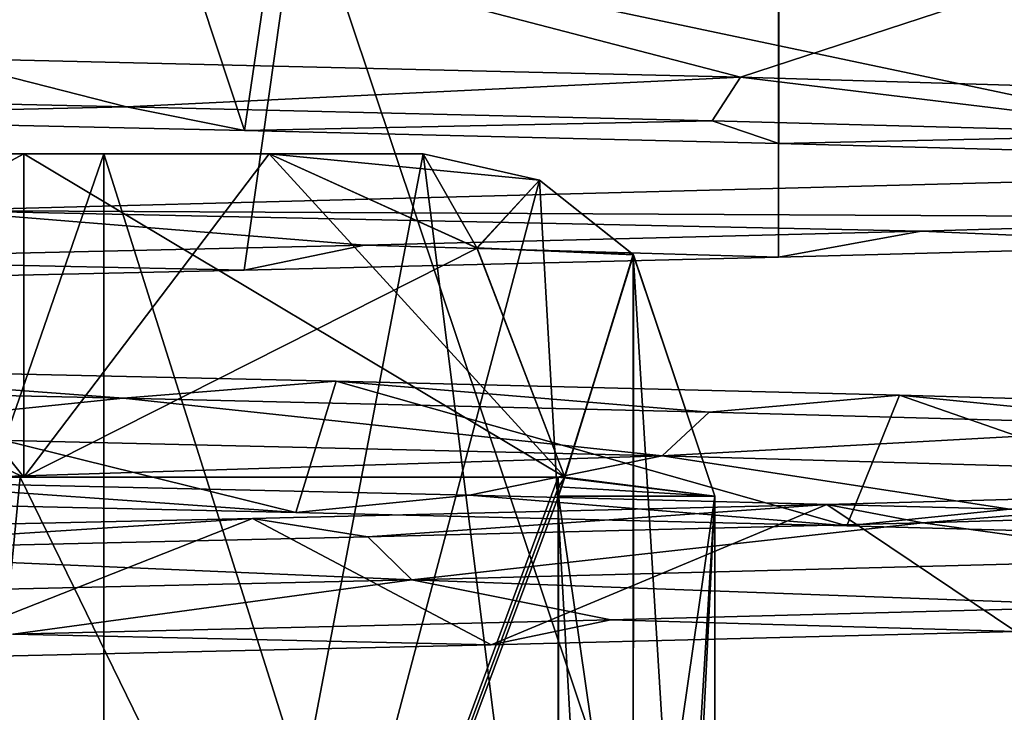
# Model space of a CAD drawing. Header units: millimetres. Extents: x -100 to 89, y -38 to 69.
# Tile 153 of 256: x -62.94 to -60.35, y -7.57 to -5.75. Entities that reach past the tile are written whole.
import ezdxf

# ---------------------------------------------------------------- set-up
doc = ezdxf.new("R2010")
doc.units = ezdxf.units.MM
doc.header["$LTSCALE"] = 65.185185
for name, color, linetype in [('1432', 7, 'CONTINUOUS'), ('1535', 7, 'CONTINUOUS'), ('1548', 7, 'CONTINUOUS'), ('1671', 7, 'CONTINUOUS'), ('1737', 7, 'CONTINUOUS'), ('1868', 7, 'CONTINUOUS'), ('1895', 7, 'CONTINUOUS'), ('1896', 7, 'CONTINUOUS'), ('2026', 7, 'CONTINUOUS'), ('2052', 7, 'CONTINUOUS'), ('2089', 7, 'CONTINUOUS'), ('2145', 7, 'CONTINUOUS'), ('2190', 7, 'CONTINUOUS'), ('2267', 7, 'CONTINUOUS'), ('2275', 7, 'CONTINUOUS'), ('2282', 7, 'CONTINUOUS'), ('2383', 7, 'CONTINUOUS'), ('2466', 7, 'CONTINUOUS'), ('2496', 7, 'CONTINUOUS'), ('3309', 7, 'CONTINUOUS'), ('809', 7, 'CONTINUOUS'), ('818', 7, 'CONTINUOUS')]:
    doc.layers.add(name, color=color, linetype=linetype)

msp = doc.modelspace()

# ---------------------------------------------------------------- linework, layer by layer
at = {"layer": '1432', "color": 7, "linetype": 'CONTINUOUS', "true_color": 0x858787}
for points in [[(-64.3526, -6.7054, 324.4845), (-63.7586, -6.661, 324.4982), (-62.6652, -6.7424, 324.9425), (-64.3526, -6.7054, 324.4845)], [(-63.7586, -6.661, 324.4982), (-62.1063, -6.6979, 325.0826), (-62.6652, -6.7424, 324.9425), (-63.7586, -6.661, 324.4982)], [(-62.6652, -6.7424, 324.9425), (-62.1063, -6.6979, 325.0826), (-61.1268, -6.7795, 325.7708), (-62.6652, -6.7424, 324.9425)], [(-62.1063, -6.6979, 325.0826), (-60.6275, -6.7343, 326.0233), (-61.1268, -6.7795, 325.7708), (-62.1063, -6.6979, 325.0826)], [(-61.1268, -6.7795, 325.7708), (-60.6275, -6.7343, 326.0233), (-59.816, -6.815, 326.927), (-61.1268, -6.7795, 325.7708)], [(-60.6275, -6.7343, 326.0233), (-59.3979, -6.7692, 327.2722), (-59.816, -6.815, 326.927), (-60.6275, -6.7343, 326.0233)], [(-59.5501, -6.9867, 337.016), (-60.8181, -7.0217, 338.2259), (-60.5655, -7.0701, 337.8984), (-59.5501, -6.9867, 337.016)], [(-59.367, -7.0347, 336.6259), (-59.5501, -6.9867, 337.016), (-60.5655, -7.0701, 337.8984), (-59.367, -7.0347, 336.6259)], [(-60.8181, -7.0217, 338.2259), (-62.3255, -7.0582, 339.12), (-62.0229, -7.1067, 338.8663), (-60.8181, -7.0217, 338.2259)], [(-60.5655, -7.0701, 337.8984), (-60.8181, -7.0217, 338.2259), (-62.0229, -7.1067, 338.8663), (-60.5655, -7.0701, 337.8984)], [(-62.3255, -7.0582, 339.12), (-63.9953, -7.095, 339.6525), (-63.6596, -7.144, 339.4773), (-62.3255, -7.0582, 339.12)], [(-62.0229, -7.1067, 338.8663), (-62.3255, -7.0582, 339.12), (-63.6596, -7.144, 339.4773), (-62.0229, -7.1067, 338.8663)]]:
    msp.add_3dface(points, dxfattribs=at)
at = {"layer": '1535', "color": 7, "linetype": 'CONTINUOUS', "true_color": 0x858787}
for points in [[(-64.3526, -6.7054, 324.4845), (-62.6652, -6.7424, 324.9425), (-63.602, -6.8388, 324.7069), (-64.3526, -6.7054, 324.4845)], [(-63.602, -6.8388, 324.7069), (-62.6652, -6.7424, 324.9425), (-61.2507, -6.8943, 325.7676), (-63.602, -6.8388, 324.7069)], [(-62.6652, -6.7424, 324.9425), (-61.1268, -6.7795, 325.7708), (-61.2507, -6.8943, 325.7676), (-62.6652, -6.7424, 324.9425)], [(-61.1268, -6.7795, 325.7708), (-59.816, -6.815, 326.927), (-61.2507, -6.8943, 325.7676), (-61.1268, -6.7795, 325.7708)], [(-61.2507, -6.8943, 325.7676), (-59.816, -6.815, 326.927), (-59.3918, -6.9474, 327.5539), (-61.2507, -6.8943, 325.7676)], [(-59.367, -7.0347, 336.6259), (-60.5655, -7.0701, 337.8984), (-59.8729, -7.1663, 337.1354), (-59.367, -7.0347, 336.6259)], [(-60.5655, -7.0701, 337.8984), (-62.0229, -7.1067, 338.8663), (-61.9079, -7.2201, 338.7298), (-60.5655, -7.0701, 337.8984)], [(-59.8729, -7.1663, 337.1354), (-60.5655, -7.0701, 337.8984), (-61.9079, -7.2201, 338.7298), (-59.8729, -7.1663, 337.1354)], [(-62.0229, -7.1067, 338.8663), (-63.6596, -7.144, 339.4773), (-61.9079, -7.2201, 338.7298), (-62.0229, -7.1067, 338.8663)], [(-61.9079, -7.2201, 338.7298), (-63.6596, -7.144, 339.4773), (-64.3536, -7.2755, 339.5473), (-61.9079, -7.2201, 338.7298)]]:
    msp.add_3dface(points, dxfattribs=at)
at = {"layer": '1548', "color": 7, "linetype": 'CONTINUOUS', "true_color": 0x858787}
for points in [[(-64.4986, -6.95, 338.7), (-64.4986, -6.95, 338.6747), (-62.936, -6.95, 338.24), (-64.4986, -6.95, 338.7)], [(-62.9265, -6.95, 338.2631), (-64.4986, -6.95, 338.7), (-62.936, -6.95, 338.24), (-62.9265, -6.95, 338.2631)], [(-61.5237, -6.95, 337.4425), (-62.9265, -6.95, 338.2631), (-62.936, -6.95, 338.24), (-61.5237, -6.95, 337.4425)], [(-61.5058, -6.95, 337.4604), (-62.9265, -6.95, 338.2631), (-61.5237, -6.95, 337.4425), (-61.5058, -6.95, 337.4604)]]:
    msp.add_3dface(points, dxfattribs=at)
at = {"layer": '1671', "color": 7, "linetype": 'CONTINUOUS', "true_color": 0x858787}
for points in [[(-64.2209, -6.3485, 338.6522), (-62.9265, -6.95, 338.2631), (-63.6, -6.1, 338.501), (-64.2209, -6.3485, 338.6522)], [(-63.6, -6.1, 338.501), (-62.9265, -6.95, 338.2631), (-62.9265, -6.1, 338.2631), (-63.6, -6.1, 338.501)], [(-62.9265, -6.95, 338.2631), (-61.5058, -6.95, 337.4604), (-62.9265, -6.1, 338.2631), (-62.9265, -6.95, 338.2631)], [(-62.9265, -6.1, 338.2631), (-61.5058, -6.95, 337.4604), (-62.2819, -6.1, 337.9551), (-62.9265, -6.1, 338.2631)], [(-62.2819, -6.1, 337.9551), (-61.5058, -6.95, 337.4604), (-61.737, -6.3473, 337.6237), (-62.2819, -6.1, 337.9551)], [(-64.4986, -6.95, 338.7), (-62.9265, -6.95, 338.2631), (-64.2209, -6.3485, 338.6522), (-64.4986, -6.95, 338.7)]]:
    msp.add_3dface(points, dxfattribs=at)
at = {"layer": '1737', "color": 7, "linetype": 'CONTINUOUS', "true_color": 0x858787}
for points in [[(-64.3456, -5.9394, 324.4856), (-62.6569, -5.9765, 324.9458), (-63.8878, -6.0053, 324.4695), (-64.3456, -5.9394, 324.4856)], [(-63.8878, -6.0053, 324.4695), (-62.6569, -5.9765, 324.9458), (-62.3471, -6.0393, 324.9703), (-63.8878, -6.0053, 324.4695)], [(-62.6569, -5.9765, 324.9458), (-61.1192, -6.0136, 325.7761), (-62.3471, -6.0393, 324.9703), (-62.6569, -5.9765, 324.9458)], [(-62.3471, -6.0393, 324.9703), (-61.1192, -6.0136, 325.7761), (-60.9441, -6.0731, 325.7805), (-62.3471, -6.0393, 324.9703)], [(-61.1192, -6.0136, 325.7761), (-59.8114, -6.049, 326.9321), (-60.9441, -6.0731, 325.7805), (-61.1192, -6.0136, 325.7761)], [(-60.9441, -6.0731, 325.7805), (-59.8114, -6.049, 326.9321), (-59.7402, -6.1055, 326.8647), (-60.9441, -6.0731, 325.7805)], [(-59.367, -6.2686, 336.626), (-60.5705, -6.304, 337.9027), (-59.7409, -6.3395, 337.2361), (-59.367, -6.2686, 336.626)], [(-60.5705, -6.304, 337.9027), (-62.0314, -6.3407, 338.8707), (-60.9449, -6.3719, 338.3201), (-60.5705, -6.304, 337.9027)], [(-59.7409, -6.3395, 337.2361), (-60.5705, -6.304, 337.9027), (-60.9449, -6.3719, 338.3201), (-59.7409, -6.3395, 337.2361)], [(-62.0314, -6.3407, 338.8707), (-63.6718, -6.3781, 339.4804), (-62.3481, -6.4057, 339.1301), (-62.0314, -6.3407, 338.8707)], [(-60.9449, -6.3719, 338.3201), (-62.0314, -6.3407, 338.8707), (-62.3481, -6.4057, 339.1301), (-60.9449, -6.3719, 338.3201)], [(-62.3481, -6.4057, 339.1301), (-63.6718, -6.3781, 339.4804), (-63.8889, -6.4398, 339.6307), (-62.3481, -6.4057, 339.1301)], [(-62.2118, -7.0424, 325.0321), (-63.8157, -7.0068, 324.4852), (-63.3687, -6.9604, 324.7008), (-62.2118, -7.0424, 325.0321)], [(-61.7561, -6.9977, 325.3764), (-62.2118, -7.0424, 325.0321), (-63.3687, -6.9604, 324.7008), (-61.7561, -6.9977, 325.3764)], [(-60.7652, -7.0777, 325.9145), (-62.2118, -7.0424, 325.0321), (-61.7561, -6.9977, 325.3764), (-60.7652, -7.0777, 325.9145)], [(-60.3372, -7.0341, 326.4021), (-60.7652, -7.0777, 325.9145), (-61.7561, -6.9977, 325.3764), (-60.3372, -7.0341, 326.4021)], [(-59.5449, -7.1115, 327.0902), (-60.7652, -7.0777, 325.9145), (-60.3372, -7.0341, 326.4021), (-59.5449, -7.1115, 327.0902)], [(-61.3847, -7.325, 338.5011), (-60.3221, -7.3557, 337.8164), (-60.0268, -7.2892, 337.3977), (-61.3847, -7.325, 338.5011)], [(-62.9543, -7.3622, 339.2661), (-61.6991, -7.3905, 338.8039), (-61.3847, -7.325, 338.5011), (-62.9543, -7.3622, 339.2661)], [(-61.6991, -7.3905, 338.8039), (-60.3221, -7.3557, 337.8164), (-61.3847, -7.325, 338.5011), (-61.6991, -7.3905, 338.8039)], [(-63.2579, -7.4262, 339.4686), (-61.6991, -7.3905, 338.8039), (-62.9543, -7.3622, 339.2661), (-63.2579, -7.4262, 339.4686)]]:
    msp.add_3dface(points, dxfattribs=at)
at = {"layer": '1868', "color": 7, "linetype": 'CONTINUOUS', "true_color": 0x858787}
for points in [[(-62.9265, -6.95, 325.8369), (-64.4986, -6.95, 325.4), (-62.9265, -6.1, 325.8369), (-62.9265, -6.95, 325.8369)], [(-62.9265, -6.1, 325.8369), (-64.4986, -6.95, 325.4), (-63.6, -6.1, 325.599), (-62.9265, -6.1, 325.8369)], [(-61.736, -6.3485, 326.477), (-62.9265, -6.95, 325.8369), (-62.2819, -6.1, 326.1449), (-61.736, -6.3485, 326.477)], [(-62.2819, -6.1, 326.1449), (-62.9265, -6.95, 325.8369), (-62.9265, -6.1, 325.8369), (-62.2819, -6.1, 326.1449)], [(-61.5058, -6.95, 326.6396), (-62.9265, -6.95, 325.8369), (-61.736, -6.3485, 326.477), (-61.5058, -6.95, 326.6396)]]:
    msp.add_3dface(points, dxfattribs=at)
at = {"layer": '1895', "color": 7, "linetype": 'CONTINUOUS', "true_color": 0x858787}
for points in [[(-62.6569, -5.9765, 324.9458), (-64.3456, -5.9394, 324.4856), (-63.1584, -5.8488, 324.836), (-62.6569, -5.9765, 324.9458)], [(-61.045, -5.8991, 325.9118), (-62.6569, -5.9765, 324.9458), (-63.1584, -5.8488, 324.836), (-61.045, -5.8991, 325.9118)], [(-61.1192, -6.0136, 325.7761), (-62.6569, -5.9765, 324.9458), (-61.045, -5.8991, 325.9118), (-61.1192, -6.0136, 325.7761)], [(-59.8114, -6.049, 326.9321), (-61.1192, -6.0136, 325.7761), (-61.045, -5.8991, 325.9118), (-59.8114, -6.049, 326.9321)], [(-59.3649, -5.9489, 327.5908), (-59.8114, -6.049, 326.9321), (-61.045, -5.8991, 325.9118), (-59.3649, -5.9489, 327.5908)], [(-63.1542, -6.2489, 339.2626), (-59.367, -6.2686, 336.626), (-59.3646, -6.1493, 336.5088), (-63.1542, -6.2489, 339.2626)], [(-63.6718, -6.3781, 339.4804), (-62.0314, -6.3407, 338.8707), (-63.1542, -6.2489, 339.2626), (-63.6718, -6.3781, 339.4804)], [(-62.0314, -6.3407, 338.8707), (-60.5705, -6.304, 337.9027), (-63.1542, -6.2489, 339.2626), (-62.0314, -6.3407, 338.8707)], [(-60.5705, -6.304, 337.9027), (-59.367, -6.2686, 336.626), (-63.1542, -6.2489, 339.2626), (-60.5705, -6.304, 337.9027)], [(-63.602, -6.8388, 324.7069), (-61.2507, -6.8943, 325.7676), (-63.3687, -6.9604, 324.7008), (-63.602, -6.8388, 324.7069)], [(-61.2507, -6.8943, 325.7676), (-61.7561, -6.9977, 325.3764), (-63.3687, -6.9604, 324.7008), (-61.2507, -6.8943, 325.7676)], [(-61.2507, -6.8943, 325.7676), (-60.3372, -7.0341, 326.4021), (-61.7561, -6.9977, 325.3764), (-61.2507, -6.8943, 325.7676)], [(-61.2507, -6.8943, 325.7676), (-59.3918, -6.9474, 327.5539), (-60.3372, -7.0341, 326.4021), (-61.2507, -6.8943, 325.7676)], [(-59.8729, -7.1663, 337.1354), (-61.9079, -7.2201, 338.7298), (-60.0268, -7.2892, 337.3977), (-59.8729, -7.1663, 337.1354)], [(-61.9079, -7.2201, 338.7298), (-64.3536, -7.2755, 339.5473), (-62.9543, -7.3622, 339.2661), (-61.9079, -7.2201, 338.7298)], [(-61.9079, -7.2201, 338.7298), (-62.9543, -7.3622, 339.2661), (-61.3847, -7.325, 338.5011), (-61.9079, -7.2201, 338.7298)], [(-61.9079, -7.2201, 338.7298), (-61.3847, -7.325, 338.5011), (-60.0268, -7.2892, 337.3977), (-61.9079, -7.2201, 338.7298)]]:
    msp.add_3dface(points, dxfattribs=at)
at = {"layer": '1896', "color": 7, "linetype": 'CONTINUOUS', "true_color": 0x858787}
for points in [[(-64.4986, -6.95, 325.4), (-62.9265, -6.95, 325.8369), (-64.4986, -6.95, 325.4253), (-64.4986, -6.95, 325.4)], [(-64.4986, -6.95, 325.4253), (-62.9265, -6.95, 325.8369), (-62.936, -6.95, 325.86), (-64.4986, -6.95, 325.4253)], [(-62.9265, -6.95, 325.8369), (-61.5237, -6.95, 326.6575), (-62.936, -6.95, 325.86), (-62.9265, -6.95, 325.8369)], [(-62.9265, -6.95, 325.8369), (-61.5058, -6.95, 326.6396), (-61.5237, -6.95, 326.6575), (-62.9265, -6.95, 325.8369)]]:
    msp.add_3dface(points, dxfattribs=at)
at = {"layer": '2026', "color": 7, "linetype": 'CONTINUOUS', "true_color": 0x858787}
for points in [[(-63.6, -6.1, 338.501), (-62.9265, -6.1, 338.2631), (-62.716, -6.1, 338.7712), (-63.6, -6.1, 338.501)], [(-63.6, -6.1, 339.0725), (-63.6, -6.1, 338.501), (-62.716, -6.1, 338.7712), (-63.6, -6.1, 339.0725)], [(-62.9265, -6.1, 338.2631), (-62.2819, -6.1, 337.9551), (-62.716, -6.1, 338.7712), (-62.9265, -6.1, 338.2631)], [(-62.716, -6.1, 338.7712), (-62.2819, -6.1, 337.9551), (-61.8778, -6.1, 338.3592), (-62.716, -6.1, 338.7712)]]:
    msp.add_3dface(points, dxfattribs=at)
at = {"layer": '2052', "color": 7, "linetype": 'CONTINUOUS', "true_color": 0x858787}
for points in [[(-63.9476, -6.1698, 324.9426), (-62.716, -10.5, 325.3288), (-63.6, -6.1, 325.0275), (-63.9476, -6.1698, 324.9426)], [(-63.6, -6.1, 325.0275), (-62.716, -10.5, 325.3288), (-62.716, -6.1, 325.3288), (-63.6, -6.1, 325.0275)], [(-62.716, -10.5, 325.3288), (-61.3272, -10.5, 326.0907), (-62.716, -6.1, 325.3288), (-62.716, -10.5, 325.3288)], [(-62.716, -6.1, 325.3288), (-61.3272, -10.5, 326.0907), (-61.8778, -6.1, 325.7408), (-62.716, -6.1, 325.3288)], [(-61.8778, -6.1, 325.7408), (-61.3272, -10.5, 326.0907), (-61.5724, -6.1696, 325.9263), (-61.8778, -6.1, 325.7408)], [(-64.2367, -10.5, 324.8855), (-62.716, -10.5, 325.3288), (-63.9476, -6.1698, 324.9426), (-64.2367, -10.5, 324.8855)], [(-61.5724, -6.1696, 325.9263), (-61.3272, -10.5, 326.0907), (-61.3262, -6.3652, 326.0914), (-61.5724, -6.1696, 325.9263)], [(-61.3262, -6.3652, 326.0914), (-61.3272, -10.5, 326.0907), (-61.1117, -9.85, 326.2475), (-61.3262, -6.3652, 326.0914)], [(-61.1117, -7, 326.2475), (-61.3262, -6.3652, 326.0914), (-61.1117, -9.85, 326.2475), (-61.1117, -7, 326.2475)]]:
    msp.add_3dface(points, dxfattribs=at)
at = {"layer": '2089', "color": 7, "linetype": 'CONTINUOUS', "true_color": 0x858787}
for points in [[(-63.4296, -12.1, 325.6779), (-64.4986, -6.95, 325.4253), (-62.936, -6.95, 325.86), (-63.4296, -12.1, 325.6779)], [(-61.5237, -6.95, 326.6575), (-63.4296, -12.1, 325.6779), (-62.936, -6.95, 325.86), (-61.5237, -6.95, 326.6575)], [(-63.4296, -12.1, 325.6779), (-61.5237, -6.95, 326.6575), (-61.5228, -6.975, 326.6581), (-63.4296, -12.1, 325.6779)], [(-61.5226, -7, 326.6583), (-63.4296, -12.1, 325.6779), (-61.5228, -6.975, 326.6581), (-61.5226, -7, 326.6583)], [(-61.5226, -9.85, 326.6583), (-63.4296, -12.1, 325.6779), (-61.5226, -7, 326.6583), (-61.5226, -9.85, 326.6583)]]:
    msp.add_3dface(points, dxfattribs=at)
at = {"layer": '2145', "color": 7, "linetype": 'CONTINUOUS', "true_color": 0x858787}
for points in [[(-61.736, -6.3485, 326.477), (-62.2819, -6.1, 326.1449), (-61.5724, -6.1696, 325.9263), (-61.736, -6.3485, 326.477)], [(-62.2819, -6.1, 326.1449), (-61.8778, -6.1, 325.7408), (-61.5724, -6.1696, 325.9263), (-62.2819, -6.1, 326.1449)], [(-61.736, -6.3485, 326.477), (-61.5724, -6.1696, 325.9263), (-61.3262, -6.3652, 326.0914), (-61.736, -6.3485, 326.477)], [(-61.5058, -6.95, 326.6396), (-61.736, -6.3485, 326.477), (-61.3262, -6.3652, 326.0914), (-61.5058, -6.95, 326.6396)], [(-61.5058, -6.95, 326.6396), (-61.3262, -6.3652, 326.0914), (-61.1117, -7, 326.2475), (-61.5058, -6.95, 326.6396)], [(-61.5237, -6.95, 326.6575), (-61.5058, -6.95, 326.6396), (-61.1117, -7, 326.2475), (-61.5237, -6.95, 326.6575)], [(-61.5237, -6.95, 326.6575), (-61.1117, -7, 326.2475), (-61.5228, -6.975, 326.6581), (-61.5237, -6.95, 326.6575)], [(-61.1117, -7, 326.2475), (-61.5226, -7, 326.6583), (-61.5228, -6.975, 326.6581), (-61.1117, -7, 326.2475)]]:
    msp.add_3dface(points, dxfattribs=at)
at = {"layer": '2190', "color": 7, "linetype": 'CONTINUOUS', "true_color": 0x858787}
for points in [[(-61.045, -5.8991, 325.9118), (-63.1584, -5.8488, 324.836), (-63.1563, -5.3488, 324.8367), (-61.045, -5.8991, 325.9118)], [(-63.1542, -6.2489, 339.2626), (-59.3646, -6.1493, 336.5088), (-63.1566, -5.3488, 339.2634), (-63.1542, -6.2489, 339.2626)], [(-63.1566, -5.3488, 339.2634), (-59.3646, -6.1493, 336.5088), (-59.3641, -5.3488, 336.5081), (-63.1566, -5.3488, 339.2634)], [(-59.364, -5.3488, 327.592), (-61.045, -5.8991, 325.9118), (-63.1563, -5.3488, 324.8367), (-59.364, -5.3488, 327.592)], [(-59.3649, -5.9489, 327.5908), (-61.045, -5.8991, 325.9118), (-59.364, -5.3488, 327.592), (-59.3649, -5.9489, 327.5908)]]:
    msp.add_3dface(points, dxfattribs=at)
at = {"layer": '2267', "color": 7, "linetype": 'CONTINUOUS', "true_color": 0x858787}
for points in [[(-62.2819, -6.1, 337.9551), (-61.737, -6.3473, 337.6237), (-61.8778, -6.1, 338.3592), (-62.2819, -6.1, 337.9551)], [(-61.8778, -6.1, 338.3592), (-61.737, -6.3473, 337.6237), (-61.572, -6.1698, 338.1735), (-61.8778, -6.1, 338.3592)], [(-61.572, -6.1698, 338.1735), (-61.737, -6.3473, 337.6237), (-61.3256, -6.3659, 338.0082), (-61.572, -6.1698, 338.1735)], [(-61.737, -6.3473, 337.6237), (-61.5058, -6.95, 337.4604), (-61.3256, -6.3659, 338.0082), (-61.737, -6.3473, 337.6237)], [(-61.5058, -6.95, 337.4604), (-61.5226, -7, 337.4417), (-61.3256, -6.3659, 338.0082), (-61.5058, -6.95, 337.4604)], [(-61.3256, -6.3659, 338.0082), (-61.5226, -7, 337.4417), (-61.1117, -7, 337.8525), (-61.3256, -6.3659, 338.0082)], [(-61.5058, -6.95, 337.4604), (-61.5237, -6.95, 337.4425), (-61.5228, -6.975, 337.4419), (-61.5058, -6.95, 337.4604)], [(-61.5226, -7, 337.4417), (-61.5058, -6.95, 337.4604), (-61.5228, -6.975, 337.4419), (-61.5226, -7, 337.4417)]]:
    msp.add_3dface(points, dxfattribs=at)
at = {"layer": '2275', "color": 7, "linetype": 'CONTINUOUS', "true_color": 0x858787}
for points in [[(-62.936, -6.95, 338.24), (-64.4986, -6.95, 338.6747), (-63.4296, -12.1, 338.4221), (-62.936, -6.95, 338.24)], [(-61.5226, -9.85, 337.4417), (-62.936, -6.95, 338.24), (-63.4296, -12.1, 338.4221), (-61.5226, -9.85, 337.4417)], [(-61.5237, -6.95, 337.4425), (-62.936, -6.95, 338.24), (-61.5226, -9.85, 337.4417), (-61.5237, -6.95, 337.4425)], [(-61.5237, -6.95, 337.4425), (-61.5226, -9.85, 337.4417), (-61.5228, -6.975, 337.4419), (-61.5237, -6.95, 337.4425)], [(-61.5226, -9.85, 337.4417), (-61.5226, -7, 337.4417), (-61.5228, -6.975, 337.4419), (-61.5226, -9.85, 337.4417)]]:
    msp.add_3dface(points, dxfattribs=at)
at = {"layer": '2282', "color": 7, "linetype": 'CONTINUOUS', "true_color": 0x858787}
for points in [[(-61.5226, -9.85, 337.4417), (-61.1117, -9.85, 337.8525), (-61.1117, -7, 337.8525), (-61.5226, -9.85, 337.4417)], [(-61.5226, -7, 337.4417), (-61.5226, -9.85, 337.4417), (-61.1117, -7, 337.8525), (-61.5226, -7, 337.4417)]]:
    msp.add_3dface(points, dxfattribs=at)
at = {"layer": '2383', "color": 7, "linetype": 'CONTINUOUS', "true_color": 0x858787}
for points in [[(-62.9265, -6.1, 325.8369), (-63.6, -6.1, 325.599), (-62.716, -6.1, 325.3288), (-62.9265, -6.1, 325.8369)], [(-63.6, -6.1, 325.599), (-63.6, -6.1, 325.0275), (-62.716, -6.1, 325.3288), (-63.6, -6.1, 325.599)], [(-62.2819, -6.1, 326.1449), (-62.9265, -6.1, 325.8369), (-62.716, -6.1, 325.3288), (-62.2819, -6.1, 326.1449)], [(-62.2819, -6.1, 326.1449), (-62.716, -6.1, 325.3288), (-61.8778, -6.1, 325.7408), (-62.2819, -6.1, 326.1449)]]:
    msp.add_3dface(points, dxfattribs=at)
at = {"layer": '2466', "color": 7, "linetype": 'CONTINUOUS', "true_color": 0x858787}
for points in [[(-61.1117, -7, 326.2475), (-61.1117, -9.85, 326.2475), (-61.5226, -7, 326.6583), (-61.1117, -7, 326.2475)], [(-61.1117, -9.85, 326.2475), (-61.5226, -9.85, 326.6583), (-61.5226, -7, 326.6583), (-61.1117, -9.85, 326.2475)]]:
    msp.add_3dface(points, dxfattribs=at)
at = {"layer": '2496', "color": 7, "linetype": 'CONTINUOUS', "true_color": 0x858787}
for points in [[(-62.716, -10.5, 338.7712), (-64.2367, -10.5, 339.2145), (-62.716, -6.1, 338.7712), (-62.716, -10.5, 338.7712)], [(-64.2367, -10.5, 339.2145), (-63.6, -6.1, 339.0725), (-62.716, -6.1, 338.7712), (-64.2367, -10.5, 339.2145)], [(-62.716, -10.5, 338.7712), (-62.716, -6.1, 338.7712), (-61.8778, -6.1, 338.3592), (-62.716, -10.5, 338.7712)], [(-62.716, -10.5, 338.7712), (-61.8778, -6.1, 338.3592), (-61.572, -6.1698, 338.1735), (-62.716, -10.5, 338.7712)], [(-61.3272, -10.5, 338.0093), (-62.716, -10.5, 338.7712), (-61.572, -6.1698, 338.1735), (-61.3272, -10.5, 338.0093)], [(-61.3272, -10.5, 338.0093), (-61.572, -6.1698, 338.1735), (-61.3256, -6.3659, 338.0082), (-61.3272, -10.5, 338.0093)], [(-61.3256, -6.3659, 338.0082), (-61.1117, -7, 337.8525), (-61.3272, -10.5, 338.0093), (-61.3256, -6.3659, 338.0082)], [(-61.1117, -9.85, 337.8525), (-61.3272, -11.35, 338.0093), (-61.1117, -7, 337.8525), (-61.1117, -9.85, 337.8525)], [(-61.3272, -11.35, 338.0093), (-61.3272, -10.5, 338.0093), (-61.1117, -7, 337.8525), (-61.3272, -11.35, 338.0093)]]:
    msp.add_3dface(points, dxfattribs=at)
at = {"layer": '3309', "linetype": 'CONTINUOUS'}
for points in [[(-60.9446, 3.5, 325.7802), (-65.5, 3.5, 324.3), (-62.3471, -6.0393, 324.9703), (-60.9446, 3.5, 325.7802)], [(-65.5, 3.5, 324.3), (-63.8878, -6.0053, 324.4695), (-62.3471, -6.0393, 324.9703), (-65.5, 3.5, 324.3)], [(-65.5, 3.5, 339.8), (-60.9446, 3.5, 338.3198), (-65.5, -6.4725, 339.8), (-65.5, 3.5, 339.8)], [(-65.5, -6.4725, 339.8), (-60.9446, 3.5, 338.3198), (-63.8889, -6.4398, 339.6307), (-65.5, -6.4725, 339.8)], [(-60.9446, 3.5, 338.3198), (-62.3481, -6.4057, 339.1301), (-63.8889, -6.4398, 339.6307), (-60.9446, 3.5, 338.3198)], [(-60.9446, 3.5, 338.3198), (-60.9449, -6.3719, 338.3201), (-62.3481, -6.4057, 339.1301), (-60.9446, 3.5, 338.3198)], [(-60.9446, 3.5, 325.7802), (-62.3471, -6.0393, 324.9703), (-60.9441, -6.0731, 325.7805), (-60.9446, 3.5, 325.7802)], [(-60.9446, 3.5, 338.3198), (-59.7409, -6.3395, 337.2361), (-60.9449, -6.3719, 338.3201), (-60.9446, 3.5, 338.3198)], [(-60.9446, 3.5, 338.3198), (-58.1293, 3.5, 334.4448), (-59.7409, -6.3395, 337.2361), (-60.9446, 3.5, 338.3198)], [(-58.1293, 3.5, 329.6552), (-60.9446, 3.5, 325.7802), (-58.7881, -6.1387, 328.1754), (-58.1293, 3.5, 329.6552)], [(-60.9446, 3.5, 325.7802), (-60.9441, -6.0731, 325.7805), (-59.7402, -6.1055, 326.8647), (-60.9446, 3.5, 325.7802)], [(-60.9446, 3.5, 325.7802), (-59.7402, -6.1055, 326.8647), (-58.7881, -6.1387, 328.1754), (-60.9446, 3.5, 325.7802)]]:
    msp.add_3dface(points, dxfattribs=at)
at = {"layer": '809', "linetype": 'CONTINUOUS'}
for points in [[(-60.2099, 4.5, 339.3312), (-65.5, 4.5, 341.05), (-60.2102, -11.2997, 339.3313), (-60.2099, 4.5, 339.3312)], [(-65.5, 4.5, 341.05), (-65.5, -11.3, 341.05), (-60.2102, -11.2997, 339.3313), (-65.5, 4.5, 341.05)], [(-65.5, 4.5, 323.05), (-60.2099, 4.5, 324.7688), (-65.5, -11.3, 323.05), (-65.5, 4.5, 323.05)], [(-65.5, -11.3, 323.05), (-60.2099, 4.5, 324.7688), (-60.2109, -11.2997, 324.7681), (-65.5, -11.3, 323.05)]]:
    msp.add_3dface(points, dxfattribs=at)
at = {"layer": '818', "linetype": 'CONTINUOUS'}
for points in [[(-62.2118, -7.0424, 325.0321), (-63.7586, -6.661, 324.4982), (-63.8157, -7.0068, 324.4852), (-62.2118, -7.0424, 325.0321)], [(-62.1063, -6.6979, 325.0826), (-63.7586, -6.661, 324.4982), (-62.2118, -7.0424, 325.0321), (-62.1063, -6.6979, 325.0826)], [(-60.7652, -7.0777, 325.9145), (-62.1063, -6.6979, 325.0826), (-62.2118, -7.0424, 325.0321), (-60.7652, -7.0777, 325.9145)], [(-60.6275, -6.7343, 326.0233), (-62.1063, -6.6979, 325.0826), (-60.7652, -7.0777, 325.9145), (-60.6275, -6.7343, 326.0233)], [(-59.5449, -7.1115, 327.0902), (-60.6275, -6.7343, 326.0233), (-60.7652, -7.0777, 325.9145), (-59.5449, -7.1115, 327.0902)], [(-59.3979, -6.7692, 327.2722), (-60.6275, -6.7343, 326.0233), (-59.5449, -7.1115, 327.0902), (-59.3979, -6.7692, 327.2722)], [(-60.8181, -7.0217, 338.2259), (-59.5501, -6.9867, 337.016), (-60.3221, -7.3557, 337.8164), (-60.8181, -7.0217, 338.2259)], [(-62.3255, -7.0582, 339.12), (-60.8181, -7.0217, 338.2259), (-61.6991, -7.3905, 338.8039), (-62.3255, -7.0582, 339.12)], [(-61.6991, -7.3905, 338.8039), (-60.8181, -7.0217, 338.2259), (-60.3221, -7.3557, 337.8164), (-61.6991, -7.3905, 338.8039)], [(-63.9953, -7.095, 339.6525), (-62.3255, -7.0582, 339.12), (-63.2579, -7.4262, 339.4686), (-63.9953, -7.095, 339.6525)], [(-63.2579, -7.4262, 339.4686), (-62.3255, -7.0582, 339.12), (-61.6991, -7.3905, 338.8039), (-63.2579, -7.4262, 339.4686)]]:
    msp.add_3dface(points, dxfattribs=at)

doc.saveas('drawing.dxf')
